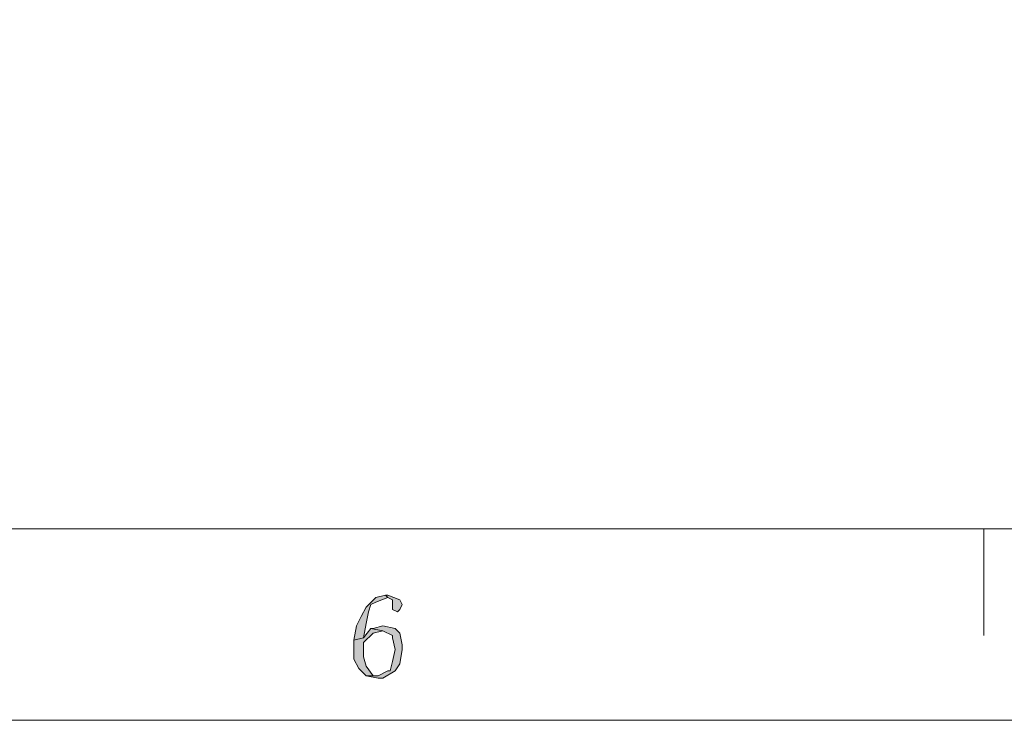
# Model space of a CAD drawing. Header units: centimetres. Extents: x -24.5 to 49.7, y -16.6 to 18.4.
# Tile 112 of 248: x -10.5 to -5.4, y -16.6 to -13. Entities that reach past the tile are written whole.
import ezdxf

# ---------------------------------------------------------------- set-up
doc = ezdxf.new("R2010")
doc.units = ezdxf.units.CM
doc.header["$MEASUREMENT"] = 0
doc.layers.add('layer 1', color=7, linetype='Continuous')

msp = doc.modelspace()

# ---------------------------------------------------------------- hatches: boundary and pattern name
at = {"layer": 'layer 1', "true_color": 0xff0000}
h = msp.add_hatch(color=1, dxfattribs=at)
edge = h.paths.add_edge_path()
edge.add_spline(control_points=[(-8.65046, -15.9532), (-8.65046, -15.9532), (-8.70052, -15.96548), (-8.70052, -15.96548), (-8.70052, -15.96548), (-8.75058, -16.01459), (-8.75058, -16.01459), (-8.75058, -16.01459), (-8.77561, -16.0637), (-8.77561, -16.0637), (-8.77561, -16.0637), (-8.80064, -16.11281), (-8.80064, -16.11281), (-8.80064, -16.11281), (-8.81315, -16.18647), (-8.81315, -16.18647), (-8.81315, -16.18647), (-8.76309, -16.17419), (-8.76309, -16.17419), (-8.76309, -16.17419), (-8.75058, -16.10053), (-8.75058, -16.10053), (-8.75058, -16.10053), (-8.73806, -16.03914), (-8.73806, -16.03914), (-8.73806, -16.03914), (-8.72555, -16.00231), (-8.72555, -16.00231), (-8.72555, -16.00231), (-8.70052, -15.99003), (-8.70052, -15.99003), (-8.70052, -15.99003), (-8.63794, -15.96548), (-8.63794, -15.96548), (-8.63794, -15.96548), (-8.65046, -15.9532), (-8.65046, -15.9532)], knot_values=[0, 0, 0, 0, 0.0833333, 0.0833333, 0.0833333, 0.1666667, 0.1666667, 0.1666667, 0.25, 0.25, 0.25, 0.3333333, 0.3333333, 0.3333333, 0.4166667, 0.4166667, 0.4166667, 0.5, 0.5, 0.5, 0.5833333, 0.5833333, 0.5833333, 0.6666667, 0.6666667, 0.6666667, 0.75, 0.75, 0.75, 0.8333333, 0.8333333, 0.8333333, 0.9166667, 0.9166667, 0.9166667, 1, 1, 1, 1], degree=3, periodic=1)
h = msp.add_hatch(color=1, dxfattribs=at)
edge = h.paths.add_edge_path()
edge.add_spline(control_points=[(-8.63794, -15.9532), (-8.63794, -15.9532), (-8.65046, -15.9532), (-8.65046, -15.9532), (-8.65046, -15.9532), (-8.63794, -15.96548), (-8.63794, -15.96548), (-8.63794, -15.96548), (-8.61291, -15.97776), (-8.61291, -15.97776), (-8.61291, -15.97776), (-8.61291, -15.99003), (-8.61291, -15.99003), (-8.61291, -15.99003), (-8.61291, -16.00231), (-8.61291, -16.00231), (-8.61291, -16.00231), (-8.61291, -16.01459), (-8.61291, -16.01459), (-8.61291, -16.01459), (-8.61291, -16.02687), (-8.61291, -16.02687), (-8.61291, -16.02687), (-8.58788, -16.03914), (-8.58788, -16.03914), (-8.58788, -16.03914), (-8.57537, -16.02687), (-8.57537, -16.02687), (-8.57537, -16.02687), (-8.56285, -16.00231), (-8.56285, -16.00231), (-8.56285, -16.00231), (-8.57537, -15.97776), (-8.57537, -15.97776), (-8.57537, -15.97776), (-8.57537, -15.97776), (-8.57537, -15.97776), (-8.57537, -15.97776), (-8.63794, -15.9532), (-8.63794, -15.9532)], knot_values=[0, 0, 0, 0, 0.0769231, 0.0769231, 0.0769231, 0.1538462, 0.1538462, 0.1538462, 0.2307692, 0.2307692, 0.2307692, 0.3076923, 0.3076923, 0.3076923, 0.3846154, 0.3846154, 0.3846154, 0.4615385, 0.4615385, 0.4615385, 0.5384615, 0.5384615, 0.5384615, 0.6153846, 0.6153846, 0.6153846, 0.6923077, 0.6923077, 0.6923077, 0.7692308, 0.7692308, 0.7692308, 0.8461538, 0.8461538, 0.8461538, 0.9230769, 0.9230769, 0.9230769, 1, 1, 1, 1], degree=3, periodic=1)
h = msp.add_hatch(color=1, dxfattribs=at)
edge = h.paths.add_edge_path()
edge.add_spline(control_points=[(-8.72555, -16.12508), (-8.72555, -16.12508), (-8.76309, -16.17419), (-8.76309, -16.17419), (-8.76309, -16.17419), (-8.81315, -16.18647), (-8.81315, -16.18647), (-8.81315, -16.18647), (-8.81315, -16.2233), (-8.81315, -16.2233), (-8.81315, -16.2233), (-8.81315, -16.28469), (-8.81315, -16.28469), (-8.81315, -16.28469), (-8.78812, -16.33379), (-8.78812, -16.33379), (-8.78812, -16.33379), (-8.75058, -16.37063), (-8.75058, -16.37063), (-8.75058, -16.37063), (-8.688, -16.37063), (-8.688, -16.37063), (-8.688, -16.37063), (-8.71303, -16.37063), (-8.71303, -16.37063), (-8.71303, -16.37063), (-8.75058, -16.32152), (-8.75058, -16.32152), (-8.75058, -16.32152), (-8.76309, -16.27241), (-8.76309, -16.27241), (-8.76309, -16.27241), (-8.76309, -16.21102), (-8.76309, -16.21102), (-8.76309, -16.21102), (-8.76309, -16.19875), (-8.76309, -16.19875), (-8.76309, -16.19875), (-8.71303, -16.14964), (-8.71303, -16.14964), (-8.71303, -16.14964), (-8.66297, -16.13736), (-8.66297, -16.13736), (-8.66297, -16.13736), (-8.72555, -16.12508), (-8.72555, -16.12508)], knot_values=[0, 0, 0, 0, 0.0666667, 0.0666667, 0.0666667, 0.1333333, 0.1333333, 0.1333333, 0.2, 0.2, 0.2, 0.2666667, 0.2666667, 0.2666667, 0.3333333, 0.3333333, 0.3333333, 0.4, 0.4, 0.4, 0.4666667, 0.4666667, 0.4666667, 0.5333333, 0.5333333, 0.5333333, 0.6, 0.6, 0.6, 0.6666667, 0.6666667, 0.6666667, 0.7333333, 0.7333333, 0.7333333, 0.8, 0.8, 0.8, 0.8666667, 0.8666667, 0.8666667, 0.9333333, 0.9333333, 0.9333333, 1, 1, 1, 1], degree=3, periodic=1)
h = msp.add_hatch(color=1, dxfattribs=at)
edge = h.paths.add_edge_path()
edge.add_spline(control_points=[(-8.66297, -16.11281), (-8.66297, -16.11281), (-8.71303, -16.12508), (-8.71303, -16.12508), (-8.71303, -16.12508), (-8.72555, -16.12508), (-8.72555, -16.12508), (-8.72555, -16.12508), (-8.66297, -16.13736), (-8.66297, -16.13736), (-8.66297, -16.13736), (-8.61291, -16.16191), (-8.61291, -16.16191), (-8.61291, -16.16191), (-8.61291, -16.17419), (-8.61291, -16.17419), (-8.61291, -16.17419), (-8.6004, -16.23558), (-8.6004, -16.23558), (-8.6004, -16.23558), (-8.61291, -16.29696), (-8.61291, -16.29696), (-8.61291, -16.29696), (-8.62543, -16.34607), (-8.62543, -16.34607), (-8.62543, -16.34607), (-8.63794, -16.34607), (-8.63794, -16.34607), (-8.63794, -16.34607), (-8.688, -16.37063), (-8.688, -16.37063), (-8.688, -16.37063), (-8.75058, -16.37063), (-8.75058, -16.37063), (-8.75058, -16.37063), (-8.688, -16.3829), (-8.688, -16.3829), (-8.688, -16.3829), (-8.66297, -16.3829), (-8.66297, -16.3829), (-8.66297, -16.3829), (-8.6004, -16.34607), (-8.6004, -16.34607), (-8.6004, -16.34607), (-8.57537, -16.30924), (-8.57537, -16.30924), (-8.57537, -16.30924), (-8.56285, -16.23558), (-8.56285, -16.23558), (-8.56285, -16.23558), (-8.56285, -16.21102), (-8.56285, -16.21102), (-8.56285, -16.21102), (-8.57537, -16.14964), (-8.57537, -16.14964), (-8.57537, -16.14964), (-8.6004, -16.12508), (-8.6004, -16.12508), (-8.6004, -16.12508), (-8.66297, -16.11281), (-8.66297, -16.11281)], knot_values=[0, 0, 0, 0, 0.05, 0.05, 0.05, 0.1, 0.1, 0.1, 0.15, 0.15, 0.15, 0.2, 0.2, 0.2, 0.25, 0.25, 0.25, 0.3, 0.3, 0.3, 0.35, 0.35, 0.35, 0.4, 0.4, 0.4, 0.45, 0.45, 0.45, 0.5, 0.5, 0.5, 0.55, 0.55, 0.55, 0.6, 0.6, 0.6, 0.65, 0.65, 0.65, 0.7, 0.7, 0.7, 0.75, 0.75, 0.75, 0.8, 0.8, 0.8, 0.85, 0.85, 0.85, 0.9, 0.9, 0.9, 0.95, 0.95, 0.95, 1, 1, 1, 1], degree=3, periodic=1)

# ---------------------------------------------------------------- linework, layer by layer
at = {"layer": 'layer 1', "color": 1, "lineweight": 0}
msp.add_open_spline([(24.98821, 18.39808), (24.98821, 18.39808), (24.98821, -16.60193), (24.98821, -16.60193), (24.98821, -16.60193), (-24.51772, -16.60193), (-24.51772, -16.60193), (-24.51772, -16.60193), (-24.51772, 18.39808), (-24.51772, 18.39808), (-24.51772, 18.39808), (24.98821, 18.39808), (24.98821, 18.39808)], degree=3, knots=[0, 0, 0, 0, 0.25, 0.25, 0.25, 0.5, 0.5, 0.5, 0.75, 0.75, 0.75, 1, 1, 1, 1], dxfattribs=at)
at = {"layer": 'layer 1', "color": 5, "lineweight": 0}
msp.add_open_spline([(-23.26688, 17.18067), (-23.26688, 17.18067), (-23.26688, -15.60944), (-23.26688, -15.60944), (-23.26688, -15.60944), (23.98644, -15.60944), (23.98644, -15.60944)], degree=3, knots=[0, 0, 0, 0, 0.5, 0.5, 0.5, 1, 1, 1, 1], dxfattribs=at)
at = {"layer": 'layer 1', "color": 1, "lineweight": 0}
msp.add_open_spline([(-5.54696, -15.60944), (-5.54696, -15.60944), (-5.54696, -16.16191), (-5.54696, -16.16191)], degree=3, dxfattribs=at)
at = {"layer": 'layer 1', "lineweight": 0}
for points, knots in [([(-8.65046, -15.9532), (-8.65046, -15.9532), (-8.70052, -15.96548), (-8.70052, -15.96548), (-8.70052, -15.96548), (-8.75058, -16.01459), (-8.75058, -16.01459), (-8.75058, -16.01459), (-8.77561, -16.0637), (-8.77561, -16.0637), (-8.77561, -16.0637), (-8.80064, -16.11281), (-8.80064, -16.11281), (-8.80064, -16.11281), (-8.81315, -16.18647), (-8.81315, -16.18647), (-8.81315, -16.18647), (-8.76309, -16.17419), (-8.76309, -16.17419), (-8.76309, -16.17419), (-8.75058, -16.10053), (-8.75058, -16.10053), (-8.75058, -16.10053), (-8.73806, -16.03914), (-8.73806, -16.03914), (-8.73806, -16.03914), (-8.72555, -16.00231), (-8.72555, -16.00231), (-8.72555, -16.00231), (-8.70052, -15.99003), (-8.70052, -15.99003), (-8.70052, -15.99003), (-8.63794, -15.96548), (-8.63794, -15.96548), (-8.63794, -15.96548), (-8.65046, -15.9532), (-8.65046, -15.9532)], [0, 0, 0, 0, 0.0833333, 0.0833333, 0.0833333, 0.1666667, 0.1666667, 0.1666667, 0.25, 0.25, 0.25, 0.3333333, 0.3333333, 0.3333333, 0.4166667, 0.4166667, 0.4166667, 0.5, 0.5, 0.5, 0.5833333, 0.5833333, 0.5833333, 0.6666667, 0.6666667, 0.6666667, 0.75, 0.75, 0.75, 0.8333333, 0.8333333, 0.8333333, 0.9166667, 0.9166667, 0.9166667, 1, 1, 1, 1]), ([(-8.63794, -15.9532), (-8.63794, -15.9532), (-8.65046, -15.9532), (-8.65046, -15.9532), (-8.65046, -15.9532), (-8.63794, -15.96548), (-8.63794, -15.96548), (-8.63794, -15.96548), (-8.61291, -15.97776), (-8.61291, -15.97776), (-8.61291, -15.97776), (-8.61291, -15.99003), (-8.61291, -15.99003), (-8.61291, -15.99003), (-8.61291, -16.00231), (-8.61291, -16.00231), (-8.61291, -16.00231), (-8.61291, -16.01459), (-8.61291, -16.01459), (-8.61291, -16.01459), (-8.61291, -16.02687), (-8.61291, -16.02687), (-8.61291, -16.02687), (-8.58788, -16.03914), (-8.58788, -16.03914), (-8.58788, -16.03914), (-8.57537, -16.02687), (-8.57537, -16.02687), (-8.57537, -16.02687), (-8.56285, -16.00231), (-8.56285, -16.00231), (-8.56285, -16.00231), (-8.57537, -15.97776), (-8.57537, -15.97776), (-8.57537, -15.97776), (-8.57537, -15.97776), (-8.57537, -15.97776), (-8.57537, -15.97776), (-8.63794, -15.9532), (-8.63794, -15.9532)], [0, 0, 0, 0, 0.0769231, 0.0769231, 0.0769231, 0.1538462, 0.1538462, 0.1538462, 0.2307692, 0.2307692, 0.2307692, 0.3076923, 0.3076923, 0.3076923, 0.3846154, 0.3846154, 0.3846154, 0.4615385, 0.4615385, 0.4615385, 0.5384615, 0.5384615, 0.5384615, 0.6153846, 0.6153846, 0.6153846, 0.6923077, 0.6923077, 0.6923077, 0.7692308, 0.7692308, 0.7692308, 0.8461538, 0.8461538, 0.8461538, 0.9230769, 0.9230769, 0.9230769, 1, 1, 1, 1]), ([(-8.72555, -16.12508), (-8.72555, -16.12508), (-8.76309, -16.17419), (-8.76309, -16.17419), (-8.76309, -16.17419), (-8.81315, -16.18647), (-8.81315, -16.18647), (-8.81315, -16.18647), (-8.81315, -16.2233), (-8.81315, -16.2233), (-8.81315, -16.2233), (-8.81315, -16.28469), (-8.81315, -16.28469), (-8.81315, -16.28469), (-8.78812, -16.33379), (-8.78812, -16.33379), (-8.78812, -16.33379), (-8.75058, -16.37063), (-8.75058, -16.37063), (-8.75058, -16.37063), (-8.688, -16.37063), (-8.688, -16.37063), (-8.688, -16.37063), (-8.71303, -16.37063), (-8.71303, -16.37063), (-8.71303, -16.37063), (-8.75058, -16.32152), (-8.75058, -16.32152), (-8.75058, -16.32152), (-8.76309, -16.27241), (-8.76309, -16.27241), (-8.76309, -16.27241), (-8.76309, -16.21102), (-8.76309, -16.21102), (-8.76309, -16.21102), (-8.76309, -16.19875), (-8.76309, -16.19875), (-8.76309, -16.19875), (-8.71303, -16.14964), (-8.71303, -16.14964), (-8.71303, -16.14964), (-8.66297, -16.13736), (-8.66297, -16.13736), (-8.66297, -16.13736), (-8.72555, -16.12508), (-8.72555, -16.12508)], [0, 0, 0, 0, 0.0666667, 0.0666667, 0.0666667, 0.1333333, 0.1333333, 0.1333333, 0.2, 0.2, 0.2, 0.2666667, 0.2666667, 0.2666667, 0.3333333, 0.3333333, 0.3333333, 0.4, 0.4, 0.4, 0.4666667, 0.4666667, 0.4666667, 0.5333333, 0.5333333, 0.5333333, 0.6, 0.6, 0.6, 0.6666667, 0.6666667, 0.6666667, 0.7333333, 0.7333333, 0.7333333, 0.8, 0.8, 0.8, 0.8666667, 0.8666667, 0.8666667, 0.9333333, 0.9333333, 0.9333333, 1, 1, 1, 1]), ([(-8.66297, -16.11281), (-8.66297, -16.11281), (-8.71303, -16.12508), (-8.71303, -16.12508), (-8.71303, -16.12508), (-8.72555, -16.12508), (-8.72555, -16.12508), (-8.72555, -16.12508), (-8.66297, -16.13736), (-8.66297, -16.13736), (-8.66297, -16.13736), (-8.61291, -16.16191), (-8.61291, -16.16191), (-8.61291, -16.16191), (-8.61291, -16.17419), (-8.61291, -16.17419), (-8.61291, -16.17419), (-8.6004, -16.23558), (-8.6004, -16.23558), (-8.6004, -16.23558), (-8.61291, -16.29696), (-8.61291, -16.29696), (-8.61291, -16.29696), (-8.62543, -16.34607), (-8.62543, -16.34607), (-8.62543, -16.34607), (-8.63794, -16.34607), (-8.63794, -16.34607), (-8.63794, -16.34607), (-8.688, -16.37063), (-8.688, -16.37063), (-8.688, -16.37063), (-8.75058, -16.37063), (-8.75058, -16.37063), (-8.75058, -16.37063), (-8.688, -16.3829), (-8.688, -16.3829), (-8.688, -16.3829), (-8.66297, -16.3829), (-8.66297, -16.3829), (-8.66297, -16.3829), (-8.6004, -16.34607), (-8.6004, -16.34607), (-8.6004, -16.34607), (-8.57537, -16.30924), (-8.57537, -16.30924), (-8.57537, -16.30924), (-8.56285, -16.23558), (-8.56285, -16.23558), (-8.56285, -16.23558), (-8.56285, -16.21102), (-8.56285, -16.21102), (-8.56285, -16.21102), (-8.57537, -16.14964), (-8.57537, -16.14964), (-8.57537, -16.14964), (-8.6004, -16.12508), (-8.6004, -16.12508), (-8.6004, -16.12508), (-8.66297, -16.11281), (-8.66297, -16.11281)], [0, 0, 0, 0, 0.05, 0.05, 0.05, 0.1, 0.1, 0.1, 0.15, 0.15, 0.15, 0.2, 0.2, 0.2, 0.25, 0.25, 0.25, 0.3, 0.3, 0.3, 0.35, 0.35, 0.35, 0.4, 0.4, 0.4, 0.45, 0.45, 0.45, 0.5, 0.5, 0.5, 0.55, 0.55, 0.55, 0.6, 0.6, 0.6, 0.65, 0.65, 0.65, 0.7, 0.7, 0.7, 0.75, 0.75, 0.75, 0.8, 0.8, 0.8, 0.85, 0.85, 0.85, 0.9, 0.9, 0.9, 0.95, 0.95, 0.95, 1, 1, 1, 1])]:
    msp.add_open_spline(points, degree=3, knots=knots, dxfattribs=at)

doc.saveas('drawing.dxf')
